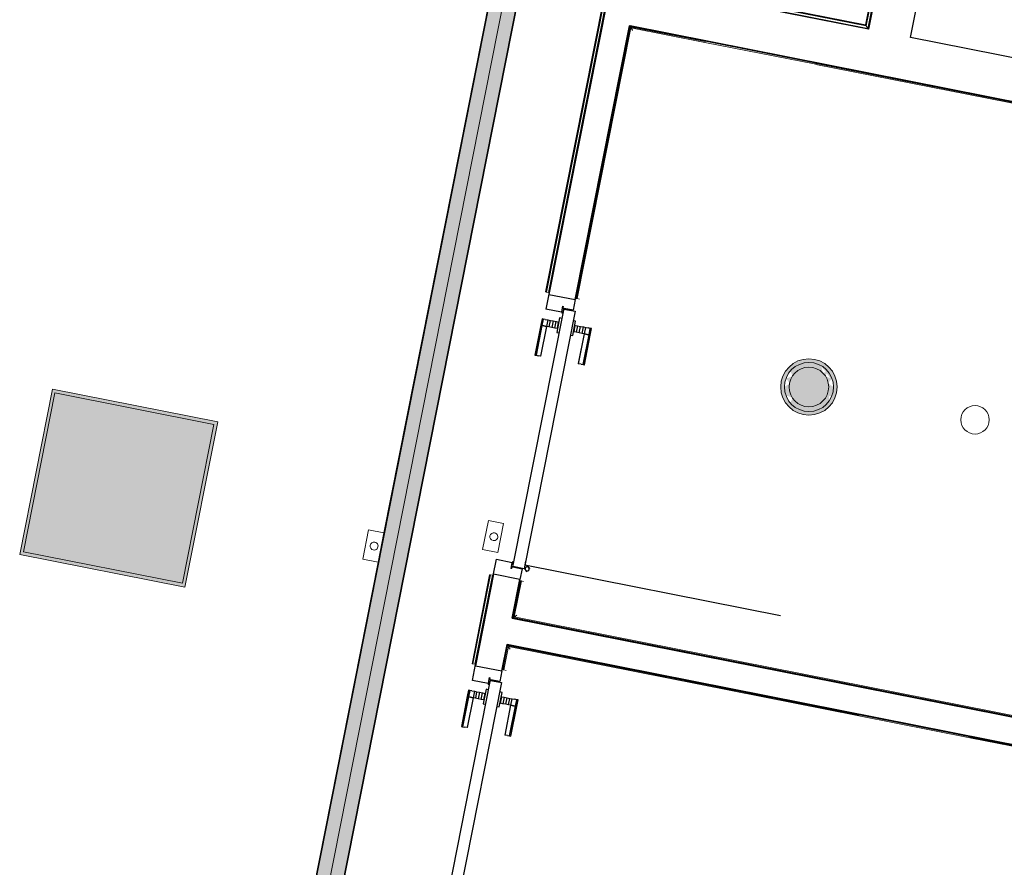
# Model space of a CAD drawing. Header units: millimetres. Extents: x -2845 to 74565, y -36590 to 13748.
# Tile 50 of 53: x 55006 to 58494, y -21055 to -18051. Entities that reach past the tile are written whole.
import ezdxf

# ---------------------------------------------------------------- set-up
doc = ezdxf.new("R2010")
doc.units = ezdxf.units.MM
for name, color, linetype, lineweight in [('A-DETL-GENF', 7, 'Continuous', 18), ('A-DOOR', 7, 'Continuous', 25), ('A-FLOR', 7, 'Continuous', 25), ('A-FLOR-HRAL', 7, 'Continuous', 18), ('A-WALL', 7, 'Continuous', 25), ('CHEMIN DE CABLE ELE', 7, 'Continuous', 18), ('I-WALL', 7, 'Continuous', 25), ('INSTAL ELECTRIQUE', 7, 'Continuous', 18), ('Q-SPCQ', 7, 'Continuous', 18)]:
    doc.layers.add(name, color=color, linetype=linetype, lineweight=lineweight)

# ---------------------------------------------------------------- blocks, each defined once
blk = doc.blocks.new('PRT_SIMPLE_HUI_58x68x48 - PRT_BOIS_1V_930x2040x40-V6-2021_015_1111_DCE_1_50_N0 FINI_CFO_GEN')
at = {"layer": 'A-DETL-GENF', "lineweight": 25}
h = blk.add_hatch(color=256, dxfattribs=at)
h.paths.add_polyline_path([(-483.8, 12.8), (-496.3, 14.5), (-500.5, 14.5), (-500.2, 13.2), (-495.7, 13.1), (-485.1, 11.7), (-483.8, 9.7), (-483.8, 11.9)])
h.paths.add_polyline_path([(-483.8, 9.7), (-485.1, 10.6), (-489.7, 9.3), (-505.2, 9.6), (-505.2, 10.2), (-502, 10.2), (-502, 11.5), (-508.5, 11.5), (-508.5, 8), (-488.5, 8), (-484.8, 9.3)])
h = blk.add_hatch(color=256, dxfattribs=at)
h.paths.add_polyline_path([(413.8, 9.7), (415.1, 11.7), (426.1, 13.2), (430.5, 13.2), (430.5, 14.5), (425.8, 14.5), (413.8, 12.8), (413.8, 10.4)])
h.paths.add_polyline_path([(438.5, 11.5), (432, 11.5), (432.2, 10.2), (435.2, 10.2), (435.2, 9.3), (418.2, 9.5), (415.1, 10.6), (413.8, 9.7), (419, 8), (438.5, 8), (438.5, 10.9)])
at = {"layer": 'A-DETL-GENF'}
for p, q in [((-508.5, 11.5), (-502, 11.5)), ((-508.5, 8), (-508.5, 11.5)), ((-488.5, 8), (-508.5, 8)), ((-505.2, 10.2), (-505.2, 9.3)), ((-502, 10.2), (-505.2, 10.2)), ((-505.2, 9.3), (-488.7, 9.3)), ((-502, 11.5), (-502, 10.2)), ((-500.5, 14.5), (-496, 14.5)), ((-500.5, 13.2), (-500.5, 14.5)), ((-496.1, 13.2), (-500.5, 13.2)), ((-485.1, 11.7), (-496.1, 13.2)), ((-496, 14.5), (-483.8, 12.8)), ((-488.7, 9.3), (-485.1, 10.6)), ((-483.8, 9.7), (-488.5, 8)), ((-485.1, 10.6), (-485.1, 11.7)), ((-483.8, 12.8), (-483.8, 9.7)), ((413.8, 12.8), (426, 14.5)), ((413.8, 9.7), (413.8, 12.8)), ((418.5, 8), (413.8, 9.7)), ((426.1, 13.2), (415.1, 11.7)), ((415.1, 11.7), (415.1, 10.6)), ((415.1, 10.6), (418.7, 9.3)), ((438.5, 8), (418.5, 8)), ((418.7, 9.3), (435.2, 9.3)), ((426, 14.5), (430.5, 14.5)), ((430.5, 13.2), (426.1, 13.2)), ((430.5, 14.5), (430.5, 13.2)), ((432, 11.5), (438.5, 11.5)), ((432, 10.2), (432, 11.5)), ((435.2, 10.2), (432, 10.2)), ((435.2, 9.3), (435.2, 10.2)), ((438.5, 11.5), (438.5, 8))]:
    blk.add_line(p, q, dxfattribs=at)
at = {"layer": 'A-DOOR'}
for p, q in [((417, 54.5), (417, 977.5)), ((-427.1, 124), (-450.6, 124)), ((-450.6, 124), (-450.6, 123.5)), ((-450.6, 123.5), (-450.6, 119.4)), ((-427.1, 123.5), (-450.6, 123.5)), ((-450.6, 119.4), (-450.6, 112.3)), ((-427.1, 119.4), (-450.6, 119.4)), ((-450.6, 103), (-450.6, 112.3)), ((-319.6, 124), (-427.1, 124)), ((-427.1, 124), (-427.1, 123.5)), ((-427.1, 123.5), (-427.1, 124)), ((-427.1, 123.5), (-427.1, 119.4)), ((-319.6, 123.5), (-427.1, 123.5)), ((-427.1, 119.4), (-427.1, 123.5)), ((-427.1, 119.4), (-427.1, 112.3)), ((-319.6, 119.4), (-427.1, 119.4)), ((-427.1, 112.3), (-427.1, 119.4)), ((-427.1, 103), (-427.1, 112.3)), ((-427.1, 112.3), (-427.1, 103)), ((-319.6, 123.5), (-319.6, 124)), ((-319.6, 119.4), (-319.6, 123.5)), ((-319.6, 112.3), (-319.6, 119.4)), ((-319.6, 112.3), (-319.6, 103)), ((-450.6, 94.6), (-450.6, 103)), ((-427.1, 103), (-450.6, 103)), ((-450.6, 84.2), (-450.6, 94.6)), ((-427.1, 94.6), (-450.6, 94.6)), ((-450.6, 73.4), (-450.6, 84.2)), ((-427.1, 84.2), (-450.6, 84.2)), ((-450.6, 65), (-450.6, 73.4)), ((-450.6, 73.4), (-427.1, 73.4)), ((-427.1, 101.8), (-427.1, 103)), ((-319.6, 103), (-427.1, 103)), ((-427.1, 103), (-427.1, 94.6)), ((-427.1, 101.8), (-319.6, 101.8)), ((-427.1, 94.6), (-427.1, 84.2)), ((-427.1, 84.2), (-427.1, 73.4)), ((-427.1, 73.4), (-427.1, 65)), ((-319.6, 103), (-319.6, 101.8)), ((-499.5, 54.5), (430.5, 54.5)), ((-499.5, 14.5), (-499.5, 54.5)), ((-465.6, 63.5), (-465.6, 54.5)), ((-413.4, 63.5), (-465.6, 63.5)), ((-450.6, 65), (-450.6, 64)), ((-450.6, 64), (-427.1, 64)), ((-427.1, 64), (-427.1, 65)), ((-413.4, 54.5), (-413.4, 63.5)), ((430.5, 54.5), (430.5, 14.5)), ((426, 14.5), (-496, 14.5)), ((-465.6, 14.5), (-465.6, 5.5)), ((-465.6, 5.5), (-413.4, 5.5)), ((-427.1, 5), (-450.6, 5)), ((-450.6, 5), (-450.6, 4)), ((-450.6, -4.4), (-450.6, 4)), ((-427.1, 4), (-427.1, 5)), ((-427.1, 4), (-427.1, -4.4)), ((-413.4, 5.5), (-413.4, 14.5)), ((-450.6, -15.2), (-450.6, -4.4)), ((-427.1, -4.4), (-450.6, -4.4)), ((-450.6, -25.6), (-450.6, -15.2)), ((-450.6, -15.2), (-427.1, -15.2)), ((-450.6, -34), (-450.6, -25.6)), ((-450.6, -25.6), (-427.1, -25.6)), ((-450.6, -43.3), (-450.6, -34)), ((-450.6, -34), (-427.1, -34)), ((-427.1, -4.4), (-427.1, -15.2)), ((-427.1, -15.2), (-427.1, -25.6)), ((-427.1, -25.6), (-427.1, -34)), ((-427.1, -34), (-427.1, -32.8)), ((-319.6, -32.8), (-427.1, -32.8)), ((-427.1, -43.3), (-427.1, -34)), ((-427.1, -34), (-319.6, -34)), ((-427.1, -34), (-427.1, -43.3)), ((-319.6, -32.8), (-319.6, -34)), ((-319.6, -34), (-319.6, -43.3)), ((-450.6, -43.3), (-450.6, -50.4)), ((-450.6, -50.4), (-450.6, -54.5)), ((-450.6, -50.4), (-427.1, -50.4)), ((-450.6, -54.5), (-450.6, -55)), ((-450.6, -54.5), (-427.1, -54.5)), ((-450.6, -55), (-427.1, -55)), ((-427.1, -43.3), (-427.1, -50.4)), ((-427.1, -50.4), (-427.1, -43.3)), ((-427.1, -50.4), (-427.1, -54.5)), ((-427.1, -50.4), (-319.6, -50.4)), ((-427.1, -54.5), (-427.1, -50.4)), ((-427.1, -54.5), (-427.1, -55)), ((-427.1, -54.5), (-319.6, -54.5)), ((-427.1, -55), (-427.1, -54.5)), ((-427.1, -55), (-319.6, -55)), ((-319.6, -50.4), (-319.6, -43.3)), ((-319.6, -54.5), (-319.6, -50.4)), ((-319.6, -55), (-319.6, -54.5))]:
    blk.add_line(p, q, dxfattribs=at)
for radius, start, end in [(7.5, 360, 180), (7.5, 120, 180), (9.12, 111.9887, 120), (7.5, 30, 90), (9.12, 155.8208, 180), (9.12, 180, 204.1792), (7.5, 180, 360), (7.5, 195, 225), (9.12, 240, 247.4474), (7.5, 240.4105, 300), (9.12, 291.9887, 300), (7.5, 330, 356.2934), (7.5, 0, 25.9789), (9.12, 335.8208, 0)]:
    blk.add_arc((429, 65.5), radius, start, end, dxfattribs=at)
at = {"layer": 'Q-SPCQ'}
for p, q in [((430.5, 54.5), (403.5, 54.5)), ((430.5, 40.5), (430.5, 54.5))]:
    blk.add_line(p, q, dxfattribs=at)
blk = doc.blocks.new('PRT_SIMPLE_HUI_58x68x48 - PRT_BOIS_1V_930x2040x40-V8-2021_015_1111_DCE_1_50_N0 FINI_CFO_GEN')
at = {"layer": 'A-DETL-GENF', "lineweight": 25}
h = blk.add_hatch(color=256, dxfattribs=at)
h.paths.add_polyline_path([(-483.8, 12.8), (-496.3, 14.5), (-500.5, 14.5), (-500.2, 13.2), (-495.7, 13.1), (-485.1, 11.7), (-483.8, 9.7), (-483.8, 11.9)])
h.paths.add_polyline_path([(-483.8, 9.7), (-485.1, 10.6), (-488.8, 9.3), (-505.2, 9.6), (-505.2, 10.2), (-502, 10.2), (-502, 11.5), (-508.5, 11.5), (-508.5, 8), (-488.5, 8), (-484.8, 9.3)])
h = blk.add_hatch(color=256, dxfattribs=at)
h.paths.add_polyline_path([(413.8, 9.7), (415.1, 11.7), (426.1, 13.2), (430.5, 13.2), (430.5, 14.5), (425.8, 14.5), (413.8, 12.8), (413.8, 10.4)])
h.paths.add_polyline_path([(438.5, 11.5), (432, 11.5), (432.2, 10.2), (435.2, 10.2), (435.2, 9.3), (418.2, 9.5), (415.1, 10.6), (413.8, 9.7), (419, 8), (438.5, 8), (438.5, 10.9)])
at = {"layer": 'A-DETL-GENF'}
for p, q in [((-508.5, 11.5), (-502, 11.5)), ((-508.5, 8), (-508.5, 11.5)), ((-488.5, 8), (-508.5, 8)), ((-505.2, 10.2), (-505.2, 9.3)), ((-502, 10.2), (-505.2, 10.2)), ((-505.2, 9.3), (-488.7, 9.3)), ((-502, 11.5), (-502, 10.2)), ((-500.5, 14.5), (-496, 14.5)), ((-500.5, 13.2), (-500.5, 14.5)), ((-496.1, 13.2), (-500.5, 13.2)), ((-485.1, 11.7), (-496.1, 13.2)), ((-496, 14.5), (-483.8, 12.8)), ((-488.7, 9.3), (-485.1, 10.6)), ((-483.8, 9.7), (-488.5, 8)), ((-485.1, 10.6), (-485.1, 11.7)), ((-483.8, 12.8), (-483.8, 9.7)), ((413.8, 12.8), (426, 14.5)), ((413.8, 9.7), (413.8, 12.8)), ((418.5, 8), (413.8, 9.7)), ((426.1, 13.2), (415.1, 11.7)), ((415.1, 11.7), (415.1, 10.6)), ((415.1, 10.6), (418.7, 9.3)), ((438.5, 8), (418.5, 8)), ((418.7, 9.3), (435.2, 9.3)), ((426, 14.5), (430.5, 14.5)), ((430.5, 13.2), (426.1, 13.2)), ((430.5, 14.5), (430.5, 13.2)), ((432, 11.5), (438.5, 11.5)), ((432, 10.2), (432, 11.5)), ((435.2, 10.2), (432, 10.2)), ((435.2, 9.3), (435.2, 10.2)), ((438.5, 11.5), (438.5, 8))]:
    blk.add_line(p, q, dxfattribs=at)
at = {"layer": 'A-DOOR'}
for p, q in [((417, 54.5), (417, 977.5)), ((-427.1, 124), (-450.6, 124)), ((-450.6, 124), (-450.6, 123.5)), ((-450.6, 123.5), (-450.6, 119.4)), ((-427.1, 123.5), (-450.6, 123.5)), ((-450.6, 119.4), (-450.6, 112.3)), ((-427.1, 119.4), (-450.6, 119.4)), ((-450.6, 103), (-450.6, 112.3)), ((-319.6, 124), (-427.1, 124)), ((-427.1, 124), (-427.1, 123.5)), ((-427.1, 123.5), (-427.1, 124)), ((-427.1, 123.5), (-427.1, 119.4)), ((-319.6, 123.5), (-427.1, 123.5)), ((-427.1, 119.4), (-427.1, 123.5)), ((-427.1, 119.4), (-427.1, 112.3)), ((-319.6, 119.4), (-427.1, 119.4)), ((-427.1, 112.3), (-427.1, 119.4)), ((-427.1, 103), (-427.1, 112.3)), ((-427.1, 112.3), (-427.1, 103)), ((-319.6, 123.5), (-319.6, 124)), ((-319.6, 119.4), (-319.6, 123.5)), ((-319.6, 112.3), (-319.6, 119.4)), ((-319.6, 112.3), (-319.6, 103)), ((-450.6, 94.6), (-450.6, 103)), ((-427.1, 103), (-450.6, 103)), ((-450.6, 84.2), (-450.6, 94.6)), ((-427.1, 94.6), (-450.6, 94.6)), ((-450.6, 73.4), (-450.6, 84.2)), ((-427.1, 84.2), (-450.6, 84.2)), ((-450.6, 65), (-450.6, 73.4)), ((-450.6, 73.4), (-427.1, 73.4)), ((-427.1, 101.8), (-427.1, 103)), ((-319.6, 103), (-427.1, 103)), ((-427.1, 103), (-427.1, 94.6)), ((-427.1, 101.8), (-319.6, 101.8)), ((-427.1, 94.6), (-427.1, 84.2)), ((-427.1, 84.2), (-427.1, 73.4)), ((-427.1, 73.4), (-427.1, 65)), ((-319.6, 103), (-319.6, 101.8)), ((-499.5, 54.5), (430.5, 54.5)), ((-499.5, 14.5), (-499.5, 54.5)), ((-465.6, 63.5), (-465.6, 54.5)), ((-413.4, 63.5), (-465.6, 63.5)), ((-450.6, 65), (-450.6, 64)), ((-450.6, 64), (-427.1, 64)), ((-427.1, 64), (-427.1, 65)), ((-413.4, 54.5), (-413.4, 63.5)), ((430.5, 54.5), (430.5, 14.5)), ((426, 14.5), (-496, 14.5)), ((-465.6, 14.5), (-465.6, 5.5)), ((-465.6, 5.5), (-413.4, 5.5)), ((-427.1, 5), (-450.6, 5)), ((-450.6, 5), (-450.6, 4)), ((-450.6, -4.4), (-450.6, 4)), ((-427.1, 4), (-427.1, 5)), ((-427.1, 4), (-427.1, -4.4)), ((-413.4, 5.5), (-413.4, 14.5)), ((-450.6, -15.2), (-450.6, -4.4)), ((-427.1, -4.4), (-450.6, -4.4)), ((-450.6, -25.6), (-450.6, -15.2)), ((-450.6, -15.2), (-427.1, -15.2)), ((-450.6, -34), (-450.6, -25.6)), ((-450.6, -25.6), (-427.1, -25.6)), ((-450.6, -43.3), (-450.6, -34)), ((-450.6, -34), (-427.1, -34)), ((-427.1, -4.4), (-427.1, -15.2)), ((-427.1, -15.2), (-427.1, -25.6)), ((-427.1, -25.6), (-427.1, -34)), ((-427.1, -34), (-427.1, -32.8)), ((-319.6, -32.8), (-427.1, -32.8)), ((-427.1, -43.3), (-427.1, -34)), ((-427.1, -34), (-319.6, -34)), ((-427.1, -34), (-427.1, -43.3)), ((-319.6, -32.8), (-319.6, -34)), ((-319.6, -34), (-319.6, -43.3)), ((-450.6, -43.3), (-450.6, -50.4)), ((-450.6, -50.4), (-450.6, -54.5)), ((-450.6, -50.4), (-427.1, -50.4)), ((-450.6, -54.5), (-450.6, -55)), ((-450.6, -54.5), (-427.1, -54.5)), ((-450.6, -55), (-427.1, -55)), ((-427.1, -43.3), (-427.1, -50.4)), ((-427.1, -50.4), (-427.1, -43.3)), ((-427.1, -50.4), (-427.1, -54.5)), ((-427.1, -50.4), (-319.6, -50.4)), ((-427.1, -54.5), (-427.1, -50.4)), ((-427.1, -54.5), (-427.1, -55)), ((-427.1, -54.5), (-319.6, -54.5)), ((-427.1, -55), (-427.1, -54.5)), ((-427.1, -55), (-319.6, -55)), ((-319.6, -50.4), (-319.6, -43.3)), ((-319.6, -54.5), (-319.6, -50.4)), ((-319.6, -55), (-319.6, -54.5))]:
    blk.add_line(p, q, dxfattribs=at)
for radius, start, end in [(7.5, 360, 180), (7.5, 120, 180), (9.12, 111.9887, 120), (7.5, 0, 90), (9.12, 155.8208, 180), (9.12, 180, 204.1792), (7.5, 180, 360), (7.5, 195, 225), (9.12, 240, 248.0113), (7.5, 240, 300), (9.12, 291.9887, 300), (7.5, 330, 0), (9.12, 335.8208, 0)]:
    blk.add_arc((429, 65.5), radius, start, end, dxfattribs=at)
at = {"layer": 'Q-SPCQ'}
for p, q in [((430.5, 54.5), (403.5, 54.5)), ((430.5, 40.5), (430.5, 54.5))]:
    blk.add_line(p, q, dxfattribs=at)
blk = doc.blocks.new('Garde-corps - Garde-corps-512326-2021_015_1111_DCE_1_50_N0 FINI_CFO_GEN')
at = {"layer": 'A-FLOR-HRAL'}
for p, q in [((4175.7, -16709.7), (4175.4, -16711.3)), ((4175.4, -16711.3), (4350.6, -16746)), ((4175.7, -16709.7), (4176, -16708)), ((4175.7, -16709.7), (4349.3, -16744)), ((4176, -16708), (4177.4, -16701)), ((4176, -16708), (4347.9, -16742)), ((4178, -16698), (4177.4, -16701)), ((4177.4, -16701), (4342.2, -16733.6)), ((4342.2, -16733.6), (4351.7, -16684)), ((4347.9, -16742), (4357.3, -16692.3)), ((4349.3, -16744), (4358.7, -16694.4)), ((4350.6, -16746), (4360, -16696.3)), ((4351.7, -16684), (4455.2, -16704)), ((4351.7, -16684), (4361.5, -16685.9)), ((4360, -16696.3), (5075.3, -16834.5)), ((4347.9, -16742), (4342.2, -16733.6)), ((5014.9, -16812.1), (5087.7, -16826.2)), ((5075.3, -16834.5), (4833.2, -18069.1)), ((5077.3, -16833.2), (4834.6, -18071.1)), ((5079.3, -16831.8), (4835.9, -18073.1)), ((5087.7, -16826.2), (4841.5, -18081.5)), ((5077.8, -16824.3), (5087.7, -16826.2)), ((3922.5, -17889), (3699.7, -19015.7)), ((3923.8, -17890.9), (3701.3, -19016)), ((3925.2, -17893), (3703, -19016.3)), ((4833.2, -18069.1), (3922.5, -17889)), ((4834.6, -18071.1), (3923.8, -17890.9)), ((4835.9, -18073.1), (3925.2, -17893)), ((3925.2, -17893), (3927.6, -17896.6)), ((4841.5, -18081.5), (3975.9, -17910.3)), ((3921.9, -17946.5), (3710, -19017.7)), ((4835.9, -18073.1), (4841.5, -18081.5)), ((3699.7, -19015.7), (3701.3, -19016)), ((3703, -19016.3), (3701.3, -19016)), ((3710, -19017.7), (3703, -19016.3)), ((3710, -19017.7), (3712.9, -19018.3))]:
    blk.add_line(p, q, dxfattribs=at)
at = {"layer": 'A-FLOR-HRAL', "flags": 128}
for points in [[(4357.3, -16692.3), (4354.5, -16688.2), (4351.7, -16684)], [(5075.3, -16834.5), (5075.3, -16834.5), (5075.4, -16834.4), (5075.6, -16834.3), (5075.8, -16834.2), (5076.1, -16834), (5076.3, -16833.9), (5076.6, -16833.7), (5076.8, -16833.5), (5077, -16833.4), (5077.3, -16833.2)], [(5079.3, -16831.8), (5083.5, -16829), (5087.7, -16826.2)], [(5087.7, -16826.2), (5087.8, -16826.1), (5088.1, -16825.9), (5088.6, -16825.6), (5089.2, -16825.2), (5089.8, -16824.7), (5090.5, -16824.3), (5091.2, -16823.9)]]:
    blk.add_lwpolyline(points, dxfattribs=at)
at = {"layer": 'A-FLOR-HRAL'}
for radius, start, end in [(137273, 78.911, 79.217912), (137271.2, 78.911727, 79.217185)]:
    blk.add_arc((-21322.9, -151541.9), radius, start, end, dxfattribs=at)
for points, knots in [([(4351.7, -16684), (4351.7, -16684), (4351.7, -16684), (4351.6, -16683.9), (4351.6, -16683.9), (4351.5, -16683.8), (4351.5, -16683.7), (4351.4, -16683.6), (4351.4, -16683.5), (4351.3, -16683.4), (4351.2, -16683.3), (4351.1, -16683.2), (4351, -16683), (4350.9, -16682.9), (4350.8, -16682.8), (4350.7, -16682.6), (4350.6, -16682.5), (4350.5, -16682.3), (4350.4, -16682.1), (4350.1, -16681.7), (4349.7, -16681.2), (4349.4, -16680.7), (4349.3, -16680.5)], [0, 0, 0, 0, 0.071429, 0.107143, 0.142857, 0.178571, 0.214286, 0.25, 0.285714, 0.321429, 0.357143, 0.392857, 0.428571, 0.464286, 0.5, 0.535714, 0.571429, 0.607143, 0.642857, 0.714286, 0.857143, 1, 1, 1, 1]), ([(4360, -16696.3), (4360, -16696.3), (4360, -16696.3), (4360, -16696.2), (4359.9, -16696.1), (4359.8, -16695.9), (4359.7, -16695.8), (4359.5, -16695.6), (4359.4, -16695.3), (4359.2, -16695.1), (4359.1, -16694.9), (4358.9, -16694.6), (4358.8, -16694.5), (4358.7, -16694.4)], [0.075, 0.075, 0.075, 0.075, 0.15, 0.2125, 0.275, 0.35, 0.425, 0.5, 0.6, 0.7, 0.775, 0.85, 1, 1, 1, 1]), ([(4342.2, -16733.6), (4342.2, -16733.6), (4342.2, -16733.5), (4342.1, -16733.3), (4341.9, -16733.1), (4341.8, -16732.9), (4341.6, -16732.7), (4341.5, -16732.5), (4341.3, -16732.2), (4341.1, -16731.9), (4340.9, -16731.6), (4340.7, -16731.3), (4340.4, -16730.8), (4340.1, -16730.4), (4339.9, -16730.1)], [0, 0, 0, 0, 0.166667, 0.25, 0.333333, 0.416667, 0.458333, 0.5, 0.583333, 0.666667, 0.708333, 0.75, 0.833333, 1, 1, 1, 1]), ([(4350.6, -16746), (4350.6, -16745.9), (4350.6, -16745.9), (4350.5, -16745.8), (4350.3, -16745.6), (4350.2, -16745.4), (4350.1, -16745.2), (4350, -16745.1), (4349.9, -16744.9), (4349.8, -16744.8), (4349.7, -16744.6), (4349.6, -16744.5), (4349.5, -16744.4), (4349.4, -16744.2), (4349.3, -16744.1), (4349.3, -16744)], [0.1, 0.1, 0.1, 0.1, 0.2, 0.3, 0.4, 0.475, 0.55, 0.6, 0.65, 0.7, 0.75, 0.8, 0.85, 0.9, 1, 1, 1, 1]), ([(3922.5, -17889), (3922.5, -17889), (3922.6, -17889), (3922.7, -17889.2), (3922.8, -17889.3), (3922.9, -17889.5), (3923, -17889.7), (3923.1, -17889.9), (3923.2, -17890), (3923.3, -17890.2), (3923.4, -17890.3), (3923.5, -17890.4), (3923.6, -17890.6), (3923.7, -17890.7), (3923.8, -17890.9), (3923.8, -17890.9)], [0.1, 0.1, 0.1, 0.1, 0.2, 0.3, 0.4, 0.475, 0.55, 0.6, 0.65, 0.7, 0.75, 0.8, 0.85, 0.9, 1, 1, 1, 1]), ([(4833.3, -18069.1), (4833.3, -18069.1), (4833.3, -18069.2), (4833.4, -18069.3), (4833.5, -18069.5), (4833.6, -18069.7), (4833.7, -18069.9), (4833.8, -18070), (4833.9, -18070.2), (4834, -18070.3), (4834.1, -18070.5), (4834.2, -18070.6), (4834.3, -18070.7), (4834.4, -18070.9), (4834.5, -18071), (4834.6, -18071.1)], [0.1, 0.1, 0.1, 0.1, 0.2, 0.3, 0.4, 0.475, 0.55, 0.6, 0.65, 0.7, 0.75, 0.8, 0.85, 0.9, 1, 1, 1, 1]), ([(4841.5, -18081.5), (4841.5, -18081.5), (4841.6, -18081.6), (4841.7, -18081.8), (4841.9, -18082), (4842, -18082.2), (4842.1, -18082.4), (4842.3, -18082.6), (4842.5, -18082.9), (4842.7, -18083.2), (4842.9, -18083.5), (4843.1, -18083.8), (4843.4, -18084.3), (4843.7, -18084.7), (4843.9, -18085)], [0, 0, 0, 0, 0.166667, 0.25, 0.333333, 0.416667, 0.458333, 0.5, 0.583333, 0.666667, 0.708333, 0.75, 0.833333, 1, 1, 1, 1])]:
    blk.add_open_spline(points, degree=3, knots=knots, dxfattribs=at)
blk = doc.blocks.new('Garde-corps - Garde-corps-512700-2021_015_1111_DCE_1_50_N0 FINI_CFO_GEN')
at = {"layer": 'A-FLOR-HRAL'}
for p, q in [((3501.4, -20017.6), (3439, -20333.1)), ((3503.1, -20017.9), (3440.7, -20333.4)), ((3504.8, -20018.3), (3442.4, -20333.7)), ((3511.8, -20019.7), (3449.4, -20335.1)), ((3503.1, -20017.9), (3501.4, -20017.6)), ((3503.1, -20017.9), (3504.8, -20018.3)), ((3504.8, -20018.3), (3511.8, -20019.7)), ((3514.7, -20020.2), (3511.8, -20019.7)), ((3439, -20333.1), (3440.7, -20333.4)), ((3442.4, -20333.7), (3440.7, -20333.4)), ((3449.4, -20335.1), (3442.4, -20333.7)), ((3449.4, -20335.1), (3452.3, -20335.7))]:
    blk.add_line(p, q, dxfattribs=at)
blk = doc.blocks.new('Garde-corps - Garde-corps-522138-2021_015_1111_DCE_1_50_N0 FINI_CFO_GEN')
at = {"layer": 'A-FLOR-HRAL'}
for p, q in [((3998.8, -18075.3), (3808.3, -19038.6)), ((4001.6, -18079.5), (3811.7, -19039.2)), ((4265, -18128), (3998.8, -18075.3)), ((4264.3, -18131.4), (4001.6, -18079.5)), ((6633, -18600), (4656.7, -18209.1)), ((6637.1, -18597.3), (4657.4, -18205.6)), ((6498.2, -19281.1), (6633, -18600)), ((6501.7, -19281.8), (6637.1, -18597.3)), ((3808.3, -19038.6), (3811.7, -19039.2)), ((3819.8, -19040.8), (3811.7, -19039.2)), ((6220, -20687.4), (6483.1, -19357.6)), ((6222.8, -20691.5), (6486.5, -19358.3)), ((3610.4, -20039.2), (3584.4, -20170.1)), ((3613.8, -20039.8), (3588.6, -20167.4)), ((3613.8, -20039.8), (3610.4, -20039.2)), ((3613.7, -20039.8), (3621.9, -20041.4)), ((3584.4, -20170.1), (6222.8, -20691.5)), ((3588.6, -20167.4), (6220, -20687.4))]:
    blk.add_line(p, q, dxfattribs=at)
for points in [[(4001.6, -18079.5), (4001.6, -18079.5), (4001.5, -18079.3), (4000.9, -18078.4), (4000, -18077.1), (3999.3, -18076), (3998.8, -18075.3)], [(6633, -18600), (6633, -18600), (6633.2, -18599.9), (6634, -18599.3), (6635.3, -18598.5), (6636.4, -18597.7), (6637.1, -18597.3)], [(3588.6, -20167.4), (3588.5, -20167.4), (3588.4, -20167.5), (3587.5, -20168.1), (3586.2, -20168.9), (3585.1, -20169.7), (3584.4, -20170.1)], [(6220, -20687.4), (6220, -20687.4), (6220.2, -20687.6), (6220.7, -20688.4), (6221.6, -20689.8), (6222.4, -20690.9), (6222.8, -20691.5)]]:
    blk.add_open_spline(points, degree=3, dxfattribs=at)
for points in [[(4008.1, -18089.2), (4007.7, -18088.6), (4007.1, -18087.6), (4005.7, -18085.6), (4004.5, -18083.8), (4003.4, -18082.2), (4002.5, -18080.8), (4001.9, -18079.9), (4001.6, -18079.4)], [(6623.3, -18606.5), (6623.8, -18606.2), (6624.8, -18605.5), (6626.8, -18604.2), (6628.6, -18602.9), (6630.2, -18601.8), (6631.6, -18600.9), (6632.5, -18600.3), (6633, -18600)], [(3598.2, -20160.9), (3597.7, -20161.2), (3596.7, -20161.9), (3594.7, -20163.2), (3592.9, -20164.5), (3591.3, -20165.6), (3589.9, -20166.5), (3589, -20167.1), (3588.5, -20167.4)], [(6213.5, -20677.7), (6213.9, -20678.3), (6214.6, -20679.3), (6215.9, -20681.2), (6217.1, -20683.1), (6218.2, -20684.7), (6219.1, -20686.1), (6219.7, -20687), (6220.1, -20687.5)]]:
    blk.add_open_spline(points, degree=3, knots=[0.3333333, 0.3333333, 0.3333333, 0.3333333, 0.375, 0.4166667, 0.5, 0.5416667, 0.5833333, 0.6509756, 0.6509756, 0.6509756, 0.6509756], dxfattribs=at)
blk = doc.blocks.new('Garde-corps - Garde-corps-522878-2021_015_1111_DCE_1_50_N0 FINI_CFO_GEN')
at = {"layer": 'A-FLOR-HRAL'}
for p, q in [((3547.9, -20354.6), (3565, -20268.2)), ((3565, -20268.2), (4810.7, -20514.4)), ((3551.4, -20355.3), (3567.8, -20272.4)), ((3567.8, -20272.4), (4810, -20517.8)), ((3547.9, -20354.6), (3551.4, -20355.3)), ((3559.5, -20356.9), (3551.3, -20355.3)), ((5202.4, -20595.4), (6199.3, -20792.4)), ((5203.1, -20592), (6203.4, -20789.6)), ((6199.3, -20792.4), (5968.7, -21958.1)), ((6203.4, -20789.7), (5971.4, -21962.3)), ((3333.1, -21440.9), (3350, -21355.2)), ((3337.2, -21438.1), (3353.4, -21355.9)), ((3353.4, -21355.9), (3350, -21355.2)), ((3353.4, -21355.9), (3361.5, -21357.5)), ((5971.4, -21962.3), (3333.1, -21440.9)), ((5968.7, -21958.1), (3337.2, -21438.1))]:
    blk.add_line(p, q, dxfattribs=at)
for points in [[(3567.8, -20272.4), (3567.8, -20272.4), (3567.7, -20272.2), (3567.1, -20271.3), (3566.2, -20270), (3565.5, -20268.9), (3565, -20268.2)], [(6199.3, -20792.4), (6199.3, -20792.4), (6199.5, -20792.3), (6200.3, -20791.7), (6201.6, -20790.8), (6202.7, -20790.1), (6203.4, -20789.6)], [(3337.2, -21438.1), (3337.2, -21438.1), (3337, -21438.2), (3336.2, -21438.8), (3334.8, -21439.7), (3333.7, -21440.4), (3333.1, -21440.9)], [(5968.7, -21958.1), (5968.7, -21958.1), (5968.8, -21958.3), (5969.3, -21959.2), (5970.2, -21960.5), (5971, -21961.6), (5971.4, -21962.3)]]:
    blk.add_open_spline(points, degree=3, dxfattribs=at)
for points in [[(3574.3, -20282.1), (3573.9, -20281.5), (3573.2, -20280.5), (3571.9, -20278.5), (3570.7, -20276.7), (3569.6, -20275.1), (3568.7, -20273.7), (3568.1, -20272.8), (3567.7, -20272.3)], [(6189.6, -20798.9), (6190.1, -20798.5), (6191.1, -20797.8), (6193.1, -20796.5), (6194.9, -20795.3), (6196.5, -20794.2), (6197.9, -20793.3), (6198.8, -20792.7), (6199.3, -20792.3)], [(3346.9, -21431.6), (3346.3, -21432), (3345.3, -21432.6), (3343.4, -21434), (3341.5, -21435.2), (3339.9, -21436.3), (3338.5, -21437.2), (3337.6, -21437.8), (3337.1, -21438.1)], [(5962.2, -21948.4), (5962.5, -21949), (5963.2, -21950), (5964.5, -21952), (5965.7, -21953.8), (5966.8, -21955.4), (5967.8, -21956.8), (5968.4, -21957.7), (5968.7, -21958.2)]]:
    blk.add_open_spline(points, degree=3, knots=[0.3333333, 0.3333333, 0.3333333, 0.3333333, 0.375, 0.4166667, 0.5, 0.5416667, 0.5833333, 0.6509756, 0.6509756, 0.6509756, 0.6509756], dxfattribs=at)
blk = doc.blocks.new('72_MIROIR_GEN - 400x800-573947-2021_015_1111_DCE_1_50_N0 FINI_CFO_GEN')
at = {"layer": 'Q-SPCQ', "color": 251, "true_color": 0x646464}
for p, q in [((200, 0), (-200, 0)), ((-200, 0), (-200, -4)), ((200, -4), (200, 0)), ((-200, -4), (200, -4))]:
    blk.add_line(p, q, dxfattribs=at)
blk = doc.blocks.new('B02_ARC_rvt-1-2021_015_1111_DCE_1_50_N0 FINI_CFO_GEN')
at = {"layer": 'A-FLOR'}
for p, q in [((3712.3, -19018.2), (3700.7, -19076.4)), ((3804.9, -19042.6), (3797.5, -19080.3)), ((3756.4, -19087.4), (3700.7, -19076.4)), ((3765.1, -19073.8), (3764.8, -19075.3)), ((3797.5, -19080.3), (3765.1, -19073.8)), ((3759.7, -19088.1), (3757.7, -19087.7)), ((3762.2, -19088.6), (3761, -19088.3)), ((3514, -20020.1), (3525.3, -19963.2)), ((3525.3, -19963.2), (3580.9, -19974.2)), ((3582.3, -19974.5), (3584.3, -19974.9)), ((3584.2, -19988.6), (3583.9, -19990.1)), ((3583.9, -19990.1), (3616.2, -19996.5)), ((3585.5, -19975.1), (3586.8, -19975.4)), ((3616.2, -19996.5), (3608.8, -20034.1)), ((3440.4, -20392.5), (3451.6, -20335.6)), ((3544.6, -20358.7), (3537.1, -20396.3)), ((3496, -20403.5), (3440.4, -20392.5)), ((3499.3, -20404.1), (3497.4, -20403.7)), ((3501.9, -20404.6), (3500.6, -20404.4)), ((3504.8, -20389.9), (3504.5, -20391.4)), ((3537.1, -20396.3), (3504.8, -20389.9))]:
    blk.add_line(p, q, dxfattribs=at)
at = {"layer": 'A-WALL'}
for p, q in [((3933.2, -17904.9), (3711.7, -19024.2)), ((3804.9, -19042.6), (3996.9, -18072.4)), ((3996.9, -18072.4), (3805.8, -19038.1)), ((3807.8, -19038.5), (3998.4, -18074.8)), ((3998.8, -18072.8), (3996.9, -18072.4)), ((3998.4, -18074.8), (4265.1, -18127.5)), ((6640, -18595.3), (3998.8, -18072.8)), ((4657.5, -18205.1), (6637.7, -18596.9)), ((3711.7, -19024.2), (3804.9, -19042.6)), ((3805.8, -19038.1), (3807.8, -19038.5)), ((3515.6, -20015.7), (3451.4, -20340.3)), ((3608.8, -20034.1), (3515.6, -20015.7)), ((3581.5, -20172.1), (3608.8, -20034.1)), ((3607.9, -20038.7), (3581.9, -20170.2)), ((3583.9, -20170.5), (3609.9, -20039.1)), ((3609.9, -20039.1), (3607.9, -20038.7)), ((3581.9, -20170.2), (3581.5, -20172.1)), ((6224.8, -20694.5), (3581.5, -20172.1)), ((3581.5, -20172.1), (6222.8, -20694.1)), ((6223.2, -20692.1), (3583.9, -20170.5)), ((3544.6, -20358.7), (3563.1, -20265.3)), ((3562.7, -20267.3), (3545.5, -20354.1)), ((3547.5, -20354.5), (3564.6, -20267.7)), ((3563.1, -20265.3), (3562.7, -20267.3)), ((3563.1, -20265.3), (6206.3, -20787.7)), ((6206.2, -20788.2), (3563.1, -20265.3)), ((3564.6, -20267.7), (4810.7, -20514.2)), ((3451.4, -20340.3), (3544.6, -20358.7)), ((3545.5, -20354.1), (3547.5, -20354.5)), ((5203.1, -20591.8), (6203.9, -20789.8))]:
    blk.add_line(p, q, dxfattribs=at)
at = {"layer": 'I-WALL'}
for p, q in [((5091.2, -16823.8), (4843.9, -18085)), ((4993, -18114.5), (5240.3, -16853.2)), ((4843.9, -18085), (4026.4, -17923.3)), ((3996.9, -18072.4), (6975.9, -18661.7)), ((7154.5, -18542.1), (4993, -18114.5))]:
    blk.add_line(p, q, dxfattribs=at)
at = {"layer": 'A-DOOR', "lineweight": 18, "rotation": 258.8099662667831}
for name, p in [('PRT_SIMPLE_HUI_58x68x48 - PRT_BOIS_1V_930x2040x40-V6-2021_015_1111_DCE_1_50_N0 FINI_CFO_GEN', (3653.5, -19563.5)), ('PRT_SIMPLE_HUI_58x68x48 - PRT_BOIS_1V_930x2040x40-V8-2021_015_1111_DCE_1_50_N0 FINI_CFO_GEN', (3393.1, -20879.5))]:
    blk.add_blockref(name, p, dxfattribs=at)
at = {"layer": 'A-FLOR-HRAL', "lineweight": 18}
for name in ['Garde-corps - Garde-corps-512326-2021_015_1111_DCE_1_50_N0 FINI_CFO_GEN', 'Garde-corps - Garde-corps-522138-2021_015_1111_DCE_1_50_N0 FINI_CFO_GEN', 'Garde-corps - Garde-corps-512700-2021_015_1111_DCE_1_50_N0 FINI_CFO_GEN', 'Garde-corps - Garde-corps-522878-2021_015_1111_DCE_1_50_N0 FINI_CFO_GEN']:
    blk.add_blockref(name, (0, 0), dxfattribs=at)
at = {"layer": 'Q-SPCQ', "lineweight": 18, "rotation": 348.8099662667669}
for p in [(4461.3, -18166.3), (5006.9, -20553)]:
    blk.add_blockref('72_MIROIR_GEN - 400x800-573947-2021_015_1111_DCE_1_50_N0 FINI_CFO_GEN', p, dxfattribs=at)
blk = doc.blocks.new('604_DALLE LED 600x600MM - 26W 4000K 3600lm-4677864-2021_015_1111_DCE_1_50_N0 FINI_CFO_GEN')
at = {"layer": 'INSTAL ELECTRIQUE', "true_color": 0xf6d57a}
h = blk.add_hatch(color=41, dxfattribs=at)
h.paths.add_polyline_path([(-298.5, -298.5), (-298.5, 298.5), (298.5, 298.5), (298.5, -298.5), (-288.1, -298.5)])
h.paths.add_polyline_path([(-287, -287), (287, -287), (287, 287), (-287, 287), (-287, -230.1)])
blk.add_hatch(color=41, dxfattribs=at).paths.add_polyline_path([(-287, -287), (-287, 287), (287, 287), (287, -287)])
at = {"layer": 'INSTAL ELECTRIQUE'}
for p, q in [((-298.5, -298.5), (-298.5, 298.5)), ((-298.5, 298.5), (298.5, 298.5)), ((-287, 287), (-287, -287)), ((-287, 287), (287, 287)), ((287, -287), (287, 287)), ((298.5, 298.5), (298.5, -298.5)), ((298.5, -298.5), (-298.5, -298.5)), ((287, -287), (-287, -287))]:
    blk.add_line(p, q, dxfattribs=at)
blk = doc.blocks.new('604_DOWNLIGHT 200MM - 18W-V16-2021_015_1111_DCE_1_50_N0 FINI_CFO_GEN')
at = {"layer": 'INSTAL ELECTRIQUE', "true_color": 0xf6d57a}
h = blk.add_hatch(color=41, dxfattribs=at)
h.paths.add_polyline_path([(0, 100), (25.9, 96.6), (51.2, 85.7), (70.7, 70.7), (87, 49), (96.6, 25.9), (100, 0), (96.6, -25.9), (86.6, -50), (70.7, -70.7), (50, -86.6), (25.9, -96.6), (0, -100), (-25.9, -96.6), (-50, -86.6), (-70.7, -70.7), (-87, -49), (-96.6, -25.9), (-100, 0), (-96.2, 26.8), (-86.6, 50), (-70.7, 70.7), (-50, 86.6), (-25.9, 96.6), (-16.6, 97.8)])
h.paths.add_polyline_path([(13.4, 85.7), (-16.6, 85.1), (-43.5, 75.3), (-66.6, 55.9), (-81.8, 29.8), (-87, 0), (-81.8, -29.8), (-66.6, -55.9), (-43.5, -75.3), (-15.1, -85.7), (15.1, -85.7), (43.5, -75.3), (66.6, -55.9), (81.8, -29.8), (87, 0), (81.8, 29.8), (66.6, 55.9), (43.5, 75.3), (15.1, 85.7)])
h = blk.add_hatch(color=41, dxfattribs=at)
h.paths.add_polyline_path([(-49.5, 49.5), (-48.5, 53.6), (-53.3, 50.9), (-50, 49.7)])
h.paths.add_polyline_path([(-57.1, 38.1), (-64.7, 26.8), (-70, 0), (-87, 0), (-81.8, 29.8), (-66.6, 34.9)])
h.paths.add_polyline_path([(-15.1, 85.7), (15.1, 85.7), (43.5, 75.3), (66.6, 55.9), (70.7, 48.9), (70.7, 33.5), (81.8, 29.8), (78.3, 25.9), (82.4, 25.9), (87, 0), (70, 0), (64.7, 26.8), (49.5, 49.5), (26.8, 64.7), (0, 70), (-26.8, 64.7), (-50, 48.7), (-57.1, 38.1), (-66.6, 55.9), (-43.5, 75.3), (-16.6, 85.1)])
blk.add_hatch(color=41, dxfattribs=at).paths.add_polyline_path([(0, 70), (26.8, 64.7), (49.5, 49.5), (64.7, 26.8), (70, 0), (64.7, -26.8), (49.5, -49.5), (26.8, -64.7), (0, -70), (-26.8, -64.7), (-49.5, -49.5), (-64.7, -26.8), (-70, 0), (-64.7, 26.8), (-49.5, 49.5), (-26.8, 64.7), (-16.6, 66.7)])
h = blk.add_hatch(color=41, dxfattribs=at)
h.paths.add_polyline_path([(87, 0), (67.3, -13.4), (70, 0), (81.8, 0)])
h.paths.add_polyline_path([(-87, 0), (-70, 0), (-67.3, -13.4), (-70, -11.6)])
h.paths.add_polyline_path([(-57.1, -38.1), (-81.8, -29.8), (-67.3, -13.4), (-64.7, -26.8), (-62.7, -29.8)])
h.paths.add_polyline_path([(49.5, -49.5), (44.1, -72.9), (59.2, -53.1), (57.1, -52.3)])
h.paths.add_polyline_path([(67.3, -13.4), (81.8, -29.8), (66.6, -55.9), (43.5, -75.3), (15.1, -85.7), (-16.6, -85.1), (-43.5, -75.3), (-66.6, -55.9), (-57.1, -38.1), (-49.5, -49.5), (-26.8, -64.7), (0, -70), (26.8, -64.7), (49.5, -49.5), (64.7, -26.8)])
h.paths.add_polyline_path([(75.5, -31.9), (57.1, -38.1), (62.7, -48.6), (70.7, -38.1)])
at = {"layer": 'INSTAL ELECTRIQUE'}
for radius, start, end in [(100, 0, 180), (87, 0, 180), (70, 0, 180), (100, 180, 360), (87, 180, 360), (70, 180, 0)]:
    blk.add_arc((0, 0), radius, start, end, dxfattribs=at)
blk = doc.blocks.new('602_BOITE DE DERIVATION - 105X105X50 GENERIQUE-7162998-2021_015_1111_DCE_1_50_N0 FINI_CFO_GEN')
at = {"layer": 'INSTAL ELECTRIQUE'}
for p, q in [((3476.7, -19928.7), (3497.1, -19825.7)), ((3497.1, -19825.7), (3551.1, -19836.4)), ((3551.1, -19836.4), (3530.7, -19939.4)), ((3530.7, -19939.4), (3476.7, -19928.7))]:
    blk.add_line(p, q, dxfattribs=at)
for start, end in [(78.81, 258.81), (258.81, 78.81)]:
    blk.add_arc((3516.4, -19883), 14, start, end, dxfattribs=at)
blk = doc.blocks.new('603_DETECTEUR PD4-M-1C-C-PS - CATALOGUE DE TYPE-5044805-2021_015_1111_DCE_1_50_N0 FINI_CFO_GEN')
at = {"layer": 'INSTAL ELECTRIQUE'}
for start, end in [(0, 180), (180, 360)]:
    blk.add_arc((0, 0), 50.5, start, end, dxfattribs=at)
blk = doc.blocks.new('602_BOITE DE DERIVATION - 105X105X50 GENERIQUE-7163001-2021_015_1111_DCE_1_50_N0 FINI_CFO_GEN')
at = {"layer": 'INSTAL ELECTRIQUE'}
for p, q in [((3052.2, -19962.1), (3072.6, -19859.1)), ((3072.6, -19859.1), (3126.6, -19869.8)), ((3126.6, -19869.8), (3106.2, -19972.8)), ((3106.2, -19972.8), (3052.2, -19962.1))]:
    blk.add_line(p, q, dxfattribs=at)
for start, end in [(78.81, 258.81), (258.81, 78.81)]:
    blk.add_arc((3091.9, -19916.4), 14, start, end, dxfattribs=at)
blk = doc.blocks.new('B02_ELE_rvt-1-2021_015_1111_DCE_1_50_N0 FINI_CFO_GEN')
at = {"layer": 'CHEMIN DE CABLE ELE', "lineweight": 5, "true_color": 0x0080ff}
for points in [[(2526.3, -22917.2), (3734.4, -16810.3), (3731.9, -16809.8), (2523.8, -22916.7)], [(2619.4, -22935.7), (3827.5, -16828.7), (3734.4, -16810.3), (2526.3, -22917.2), (2603.9, -22932.6)], [(2621.9, -22936.1), (3830, -16829.2), (3827.5, -16828.7), (2619.4, -22935.7)]]:
    blk.add_hatch(color=150, dxfattribs=at).paths.add_polyline_path(points)
at = {"layer": 'CHEMIN DE CABLE ELE', "color": 8, "true_color": 0x808080}
for p, q in [((2526.3, -22917.2), (3734.4, -16810.3)), ((3126.6, -19869.8), (3731.9, -16809.8)), ((2572.9, -22926.4), (3781, -16819.5)), ((2619.4, -22935.7), (3827.5, -16828.7)), ((2621.9, -22936.1), (3830, -16829.2)), ((2523.8, -22916.7), (3106.2, -19972.8))]:
    blk.add_line(p, q, dxfattribs=at)
at = {"layer": 'INSTAL ELECTRIQUE', "lineweight": 18, "extrusion": (0, 0, -1)}
for name, p, rotation in [('604_DOWNLIGHT 200MM - 18W-V16-2021_015_1111_DCE_1_50_N0 FINI_CFO_GEN', (-4632.9, -19352.5), 180), ('604_DALLE LED 600x600MM - 26W 4000K 3600lm-4677864-2021_015_1111_DCE_1_50_N0 FINI_CFO_GEN', (-2187, -19711), 101.1900337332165), ('603_DETECTEUR PD4-M-1C-C-PS - CATALOGUE DE TYPE-5044805-2021_015_1111_DCE_1_50_N0 FINI_CFO_GEN', (-5221.3, -19468.8), 180)]:
    blk.add_blockref(name, p, dxfattribs=dict(at, rotation=rotation))
at = {"layer": 'INSTAL ELECTRIQUE', "lineweight": 18}
for name in ['602_BOITE DE DERIVATION - 105X105X50 GENERIQUE-7162998-2021_015_1111_DCE_1_50_N0 FINI_CFO_GEN', '602_BOITE DE DERIVATION - 105X105X50 GENERIQUE-7163001-2021_015_1111_DCE_1_50_N0 FINI_CFO_GEN']:
    blk.add_blockref(name, (0, 0), dxfattribs=at)

msp = doc.modelspace()

# ---------------------------------------------------------------- block references
at = {"lineweight": 5}
for name in ['B02_ARC_rvt-1-2021_015_1111_DCE_1_50_N0 FINI_CFO_GEN', 'B02_ELE_rvt-1-2021_015_1111_DCE_1_50_N0 FINI_CFO_GEN']:
    msp.add_blockref(name, (53169.3, 0), dxfattribs=at)

doc.saveas('drawing.dxf')
